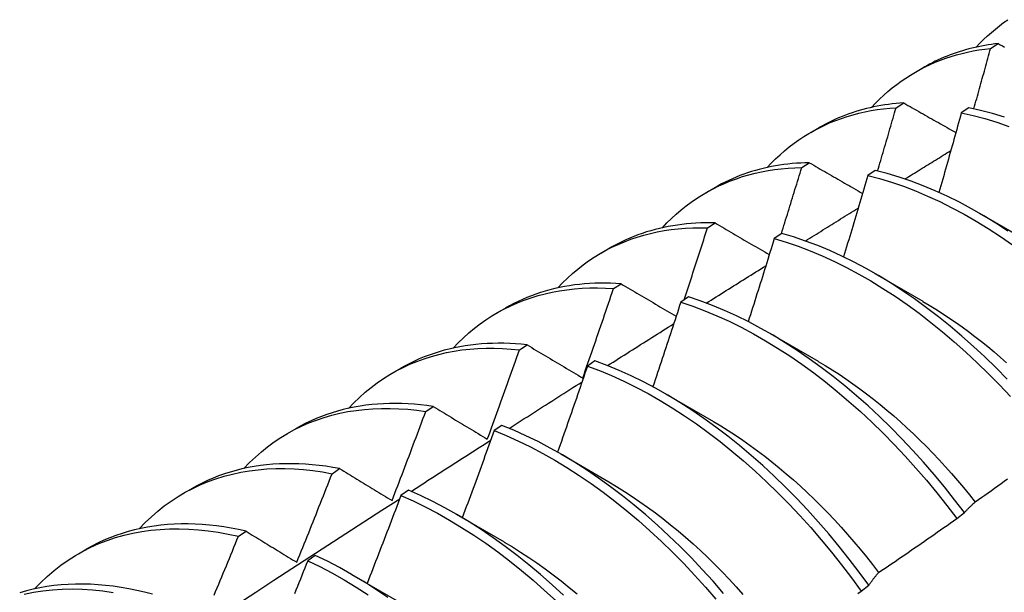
# Model space of a CAD drawing. Header units: inches. Extents: x 14 to 366, y 32 to 173.
# Tile 71 of 82: x 344.075 to 344.402, y 137.011 to 137.202. Entities that reach past the tile are written whole.
import ezdxf

# ---------------------------------------------------------------- set-up
doc = ezdxf.new("R2010")
doc.units = ezdxf.units.IN
doc.header["$MEASUREMENT"] = 0
doc.layers.add('Visible Edges(ANSI)', color=7, linetype='Continuous', lineweight=25)

msp = doc.modelspace()

# ---------------------------------------------------------------- linework, layer by layer
at = {"layer": 'Visible Edges(ANSI)'}
for p, q in [((344.39774, 137.19208), (344.40028, 137.19367)), ((344.37274, 137.18414), (344.37555, 137.18576)), ((344.3663, 137.17231), (344.36884, 137.17392)), ((344.39051, 137.1723), (344.38799, 137.17063)), ((344.33794, 137.1641), (344.34076, 137.16572)), ((344.33492, 137.15239), (344.33745, 137.15401)), ((344.35938, 137.15146), (344.35687, 137.14977)), ((344.30315, 137.14407), (344.30596, 137.14568)), ((344.39401, 137.1372), (344.40996, 137.12797)), ((344.30359, 137.13232), (344.30612, 137.13395)), ((344.32829, 137.13046), (344.32578, 137.12876)), ((344.26835, 137.12403), (344.27116, 137.12565)), ((344.35921, 137.11716), (344.37516, 137.10793)), ((344.27231, 137.11209), (344.27484, 137.11373)), ((344.29722, 137.10932), (344.29471, 137.1076)), ((344.23355, 137.10399), (344.23636, 137.10561)), ((344.32441, 137.09712), (344.34036, 137.08789)), ((344.24107, 137.09171), (344.2436, 137.09336)), ((344.26617, 137.08802), (344.26366, 137.0863)), ((344.19875, 137.08395), (344.20156, 137.08557)), ((344.28962, 137.07708), (344.30557, 137.06785)), ((344.20988, 137.07117), (344.2124, 137.07284)), ((344.23514, 137.06658), (344.23264, 137.06484)), ((344.16395, 137.06391), (344.16676, 137.06553)), ((344.25482, 137.05704), (344.27077, 137.04781)), ((344.17872, 137.05049), (344.18124, 137.05216)), ((344.12915, 137.04387), (344.13196, 137.04549)), ((344.20413, 137.045), (344.20162, 137.04325)), ((344.38648, 137.03556), (344.38904, 137.03751)), ((344.22002, 137.037), (344.23597, 137.02777)), ((344.14759, 137.02965), (344.15011, 137.03134)), ((344.09435, 137.02383), (344.09717, 137.02545)), ((344.17312, 137.02327), (344.17062, 137.02151)), ((344.18522, 137.01696), (344.20117, 137.00773)), ((344.35469, 137.01139), (344.35726, 137.01334))]:
    msp.add_line(p, q, dxfattribs=at)
at = {"layer": 'Visible Edges(ANSI)', "flags": 128}
for points in [[(344.39299, 137.19248), (344.3942, 137.19376), (344.39544, 137.19501), (344.39671, 137.19621), (344.39801, 137.19738), (344.39934, 137.1985), (344.4007, 137.19958), (344.40208, 137.20063), (344.40348, 137.20162)], [(344.35819, 137.17244), (344.3595, 137.17382), (344.36084, 137.17516), (344.36221, 137.17645), (344.36362, 137.17769), (344.36506, 137.17888), (344.36653, 137.18003), (344.36803, 137.18113), (344.36956, 137.18218), (344.37112, 137.18318), (344.37272, 137.18413), (344.37433, 137.18503), (344.37598, 137.18588), (344.37766, 137.18668), (344.37936, 137.18743), (344.38109, 137.18813), (344.38284, 137.18877), (344.38462, 137.18937), (344.38643, 137.18991), (344.38826, 137.1904), (344.39011, 137.19084), (344.39198, 137.19123), (344.39388, 137.19157), (344.3958, 137.19185), (344.39774, 137.19208)], [(344.40028, 137.19367), (344.39916, 137.19354), (344.39805, 137.19339), (344.39694, 137.19323), (344.39584, 137.19304), (344.39475, 137.19284), (344.39367, 137.19262), (344.39259, 137.19239), (344.39152, 137.19214), (344.39046, 137.19187), (344.38941, 137.19158), (344.38836, 137.19127), (344.38733, 137.19095), (344.3863, 137.19061), (344.38528, 137.19026), (344.38427, 137.18988), (344.38326, 137.18949), (344.38227, 137.18909), (344.38128, 137.18866), (344.3803, 137.18822), (344.37934, 137.18776), (344.37838, 137.18729), (344.37743, 137.1868), (344.37649, 137.18629), (344.37555, 137.18576)], [(344.39219, 137.17195), (344.39242, 137.17279), (344.39266, 137.17363), (344.39289, 137.17447), (344.39312, 137.17531), (344.39336, 137.17615), (344.39359, 137.17699), (344.39383, 137.17782), (344.39406, 137.17866), (344.39429, 137.1795), (344.39452, 137.18034), (344.39476, 137.18118), (344.39499, 137.18202), (344.39522, 137.18286), (344.39545, 137.18369), (344.39568, 137.18453), (344.39591, 137.18537), (344.39614, 137.18621), (344.39637, 137.18705), (344.3966, 137.18789), (344.39683, 137.18873), (344.39705, 137.18956), (344.39728, 137.1904), (344.39751, 137.19124), (344.39774, 137.19208)], [(344.40028, 137.19367), (344.40098, 137.19327), (344.40169, 137.19288), (344.40239, 137.19248)], [(344.32339, 137.1524), (344.32479, 137.15388), (344.32623, 137.1553), (344.32771, 137.15668), (344.32923, 137.15799), (344.33078, 137.15926), (344.33237, 137.16047), (344.33399, 137.16162), (344.33565, 137.16271), (344.33734, 137.16375), (344.33907, 137.16474), (344.34083, 137.16566), (344.34262, 137.16653), (344.34444, 137.16734), (344.34629, 137.16809), (344.34817, 137.16878), (344.35008, 137.16941), (344.35202, 137.16998), (344.35398, 137.17049), (344.35597, 137.17095), (344.35799, 137.17134), (344.36003, 137.17167), (344.3621, 137.17195), (344.36419, 137.17216), (344.3663, 137.17231)], [(344.36884, 137.17392), (344.36756, 137.17383), (344.36629, 137.17371), (344.36503, 137.17358), (344.36377, 137.17342), (344.36253, 137.17325), (344.36129, 137.17305), (344.36006, 137.17282), (344.35885, 137.17258), (344.35764, 137.17231), (344.35644, 137.17203), (344.35525, 137.17172), (344.35407, 137.17138), (344.3529, 137.17103), (344.35174, 137.17066), (344.35059, 137.17026), (344.34946, 137.16984), (344.34833, 137.1694), (344.34721, 137.16894), (344.34611, 137.16846), (344.34501, 137.16795), (344.34393, 137.16743), (344.34286, 137.16688), (344.3418, 137.16631), (344.34076, 137.16572)], [(344.36017, 137.15127), (344.36043, 137.15214), (344.36069, 137.15302), (344.36095, 137.1539), (344.36121, 137.15477), (344.36146, 137.15565), (344.36172, 137.15653), (344.36198, 137.15741), (344.36224, 137.15828), (344.36249, 137.15916), (344.36275, 137.16004), (344.36301, 137.16091), (344.36326, 137.16179), (344.36352, 137.16267), (344.36377, 137.16354), (344.36403, 137.16442), (344.36428, 137.1653), (344.36454, 137.16617), (344.36479, 137.16705), (344.36504, 137.16793), (344.36529, 137.1688), (344.36555, 137.16968), (344.3658, 137.17056), (344.36605, 137.17144), (344.3663, 137.17231)], [(344.36884, 137.17392), (344.36956, 137.17351), (344.37027, 137.1731), (344.37099, 137.17269), (344.37171, 137.17228), (344.37243, 137.17187), (344.37314, 137.17146), (344.37386, 137.17105), (344.37458, 137.17064), (344.37531, 137.17023), (344.37603, 137.16982), (344.37675, 137.16941), (344.37747, 137.169), (344.37819, 137.16859), (344.37892, 137.16818), (344.37964, 137.16776), (344.38037, 137.16735), (344.38109, 137.16694), (344.38182, 137.16653), (344.38254, 137.16612), (344.38327, 137.16571), (344.384, 137.16529), (344.38473, 137.16488), (344.38545, 137.16447), (344.38618, 137.16405)], [(344.40232, 137.16921), (344.39835, 137.17041), (344.39441, 137.17144), (344.39051, 137.1723)], [(344.38799, 137.17063), (344.38769, 137.16952), (344.38738, 137.16842), (344.38708, 137.16731), (344.38678, 137.16621), (344.38647, 137.1651), (344.38617, 137.164), (344.38586, 137.16289), (344.38556, 137.16179), (344.38525, 137.16068), (344.38494, 137.15958), (344.38463, 137.15848), (344.38433, 137.15737), (344.38402, 137.15627), (344.38371, 137.15516), (344.3834, 137.15406), (344.38309, 137.15295), (344.38278, 137.15185), (344.38246, 137.15074), (344.38215, 137.14964), (344.38184, 137.14853), (344.38153, 137.14743), (344.38121, 137.14632), (344.3809, 137.14522), (344.38058, 137.14411)], [(344.38799, 137.17063), (344.3919, 137.16975), (344.39584, 137.1687), (344.39981, 137.16749), (344.40381, 137.16611)], [(344.36925, 137.14859), (344.36988, 137.14898), (344.37052, 137.14938), (344.37116, 137.14977), (344.37179, 137.15017), (344.37243, 137.15056), (344.37306, 137.15096), (344.3737, 137.15135), (344.37434, 137.15174), (344.37497, 137.15214), (344.37561, 137.15253), (344.37624, 137.15293), (344.37688, 137.15332), (344.37752, 137.15371), (344.37815, 137.15411), (344.37879, 137.1545), (344.37942, 137.1549), (344.38006, 137.15529), (344.3807, 137.15568), (344.38133, 137.15608), (344.38197, 137.15647), (344.38261, 137.15686), (344.38324, 137.15726), (344.38388, 137.15765), (344.38451, 137.15804)], [(344.28859, 137.13236), (344.29009, 137.13394), (344.29163, 137.13545), (344.29321, 137.1369), (344.29484, 137.1383), (344.29651, 137.13963), (344.29821, 137.14089), (344.29996, 137.1421), (344.30175, 137.14324), (344.30357, 137.14431), (344.30544, 137.14532), (344.30733, 137.14626), (344.30927, 137.14714), (344.31124, 137.14795), (344.31324, 137.14869), (344.31528, 137.14937), (344.31734, 137.14998), (344.31944, 137.15052), (344.32157, 137.15099), (344.32373, 137.1514), (344.32591, 137.15173), (344.32813, 137.152), (344.33037, 137.1522), (344.33263, 137.15233), (344.33492, 137.15239)], [(344.33745, 137.15401), (344.33601, 137.15397), (344.33458, 137.15391), (344.33316, 137.15382), (344.33174, 137.1537), (344.33034, 137.15355), (344.32895, 137.15338), (344.32757, 137.15318), (344.3262, 137.15296), (344.32484, 137.1527), (344.32349, 137.15242), (344.32215, 137.15211), (344.32083, 137.15178), (344.31952, 137.15142), (344.31822, 137.15103), (344.31693, 137.15061), (344.31566, 137.15017), (344.3144, 137.1497), (344.31315, 137.14921), (344.31192, 137.14869), (344.3107, 137.14814), (344.30949, 137.14756), (344.3083, 137.14696), (344.30712, 137.14634), (344.30596, 137.14568)], [(344.32815, 137.13037), (344.32843, 137.13128), (344.32872, 137.1322), (344.32901, 137.13312), (344.32929, 137.13404), (344.32958, 137.13495), (344.32986, 137.13587), (344.33015, 137.13679), (344.33043, 137.13771), (344.33072, 137.13862), (344.331, 137.13954), (344.33128, 137.14046), (344.33156, 137.14138), (344.33185, 137.14229), (344.33213, 137.14321), (344.33241, 137.14413), (344.33269, 137.14505), (344.33297, 137.14597), (344.33325, 137.14688), (344.33353, 137.1478), (344.33381, 137.14872), (344.33409, 137.14964), (344.33437, 137.15056), (344.33464, 137.15147), (344.33492, 137.15239)], [(344.33745, 137.15401), (344.33818, 137.15358), (344.33891, 137.15316), (344.33965, 137.15274), (344.34038, 137.15232), (344.34111, 137.15189), (344.34184, 137.15147), (344.34257, 137.15105), (344.34331, 137.15062), (344.34404, 137.1502), (344.34478, 137.14977), (344.34551, 137.14935), (344.34625, 137.14892), (344.34699, 137.1485), (344.34773, 137.14807), (344.34846, 137.14765), (344.3492, 137.14722), (344.34994, 137.1468), (344.35068, 137.14637), (344.35142, 137.14594), (344.35216, 137.14552), (344.35291, 137.14509), (344.35365, 137.14466), (344.35439, 137.14424), (344.35514, 137.14381)], [(344.35687, 137.14977), (344.35654, 137.14864), (344.35621, 137.14751), (344.35588, 137.14638), (344.35556, 137.14525), (344.35523, 137.14412), (344.3549, 137.14299), (344.35457, 137.14186), (344.35423, 137.14073), (344.3539, 137.1396), (344.35357, 137.13847), (344.35324, 137.13734), (344.3529, 137.13621), (344.35257, 137.13508), (344.35223, 137.13395), (344.3519, 137.13282), (344.35156, 137.13169), (344.35122, 137.13056), (344.35089, 137.12943), (344.35055, 137.1283), (344.35021, 137.12717), (344.34987, 137.12604), (344.34953, 137.12491), (344.34919, 137.12378), (344.34885, 137.12265)], [(344.35687, 137.14977), (344.36081, 137.14873), (344.36478, 137.14753), (344.36877, 137.14616), (344.37278, 137.14462), (344.37681, 137.14292), (344.38085, 137.14106), (344.38489, 137.13904), (344.38893, 137.13687), (344.39297, 137.13454), (344.39699, 137.13207), (344.40101, 137.12944), (344.405, 137.12667)], [(344.40352, 137.13126), (344.3995, 137.13388), (344.39547, 137.13634), (344.39143, 137.13866), (344.38739, 137.14082), (344.38335, 137.14283), (344.37932, 137.14468), (344.37529, 137.14636), (344.37128, 137.14789), (344.36729, 137.14924), (344.36332, 137.15044), (344.35938, 137.15146)], [(344.33614, 137.12796), (344.33687, 137.12842), (344.3376, 137.12888), (344.33833, 137.12933), (344.33906, 137.12979), (344.3398, 137.13025), (344.34053, 137.13071), (344.34126, 137.13116), (344.34199, 137.13162), (344.34272, 137.13208), (344.34346, 137.13254), (344.34419, 137.13299), (344.34492, 137.13345), (344.34565, 137.13391), (344.34638, 137.13436), (344.34712, 137.13482), (344.34785, 137.13528), (344.34858, 137.13573), (344.34931, 137.13619), (344.35005, 137.13665), (344.35078, 137.1371), (344.35151, 137.13756), (344.35224, 137.13802), (344.35298, 137.13847), (344.35371, 137.13893)], [(344.25379, 137.11232), (344.25538, 137.11399), (344.25703, 137.1156), (344.25872, 137.11713), (344.26045, 137.1186), (344.26224, 137.11999), (344.26407, 137.12131), (344.26594, 137.12256), (344.26786, 137.12374), (344.26982, 137.12484), (344.27182, 137.12587), (344.27386, 137.12683), (344.27594, 137.12771), (344.27806, 137.12852), (344.28022, 137.12925), (344.28241, 137.1299), (344.28464, 137.13048), (344.2869, 137.13098), (344.2892, 137.1314), (344.29152, 137.13175), (344.29388, 137.13202), (344.29627, 137.13221), (344.29868, 137.13232), (344.30112, 137.13236), (344.30359, 137.13232)], [(344.30612, 137.13395), (344.30451, 137.13397), (344.30292, 137.13397), (344.30133, 137.13394), (344.29975, 137.13387), (344.29819, 137.13377), (344.29664, 137.13363), (344.2951, 137.13346), (344.29358, 137.13326), (344.29206, 137.13303), (344.29056, 137.13276), (344.28908, 137.13247), (344.28761, 137.13213), (344.28615, 137.13177), (344.28471, 137.13137), (344.28328, 137.13095), (344.28187, 137.13048), (344.28047, 137.12999), (344.27909, 137.12947), (344.27773, 137.12891), (344.27638, 137.12832), (344.27505, 137.1277), (344.27373, 137.12705), (344.27244, 137.12636), (344.27116, 137.12565)], [(344.29582, 137.10836), (344.29615, 137.10936), (344.29648, 137.11035), (344.29681, 137.11135), (344.29713, 137.11235), (344.29746, 137.11335), (344.29779, 137.11435), (344.29812, 137.11534), (344.29844, 137.11634), (344.29877, 137.11734), (344.29909, 137.11834), (344.29942, 137.11934), (344.29974, 137.12033), (344.30007, 137.12133), (344.30039, 137.12233), (344.30071, 137.12333), (344.30103, 137.12433), (344.30136, 137.12533), (344.30168, 137.12633), (344.302, 137.12732), (344.30232, 137.12832), (344.30264, 137.12932), (344.30296, 137.13032), (344.30327, 137.13132), (344.30359, 137.13232)], [(344.30612, 137.13395), (344.30686, 137.13351), (344.30761, 137.13307), (344.30835, 137.13264), (344.3091, 137.1322), (344.30984, 137.13176), (344.31059, 137.13133), (344.31133, 137.13089), (344.31208, 137.13045), (344.31283, 137.13001), (344.31358, 137.12958), (344.31433, 137.12914), (344.31508, 137.1287), (344.31583, 137.12826), (344.31658, 137.12782), (344.31733, 137.12738), (344.31809, 137.12694), (344.31884, 137.1265), (344.3196, 137.12606), (344.32035, 137.12562), (344.32111, 137.12518), (344.32186, 137.12474), (344.32262, 137.1243), (344.32338, 137.12386), (344.32414, 137.12342)], [(344.32578, 137.12876), (344.32542, 137.1276), (344.32507, 137.12645), (344.32472, 137.1253), (344.32436, 137.12414), (344.32401, 137.12299), (344.32365, 137.12184), (344.32329, 137.12068), (344.32294, 137.11953), (344.32258, 137.11838), (344.32222, 137.11722), (344.32186, 137.11607), (344.3215, 137.11492), (344.32114, 137.11377), (344.32078, 137.11261), (344.32042, 137.11146), (344.32005, 137.11031), (344.31969, 137.10915), (344.31933, 137.108), (344.31896, 137.10685), (344.3186, 137.10569), (344.31823, 137.10454), (344.31787, 137.10339), (344.3175, 137.10224), (344.31713, 137.10108)], [(344.32578, 137.12876), (344.32974, 137.12756), (344.33374, 137.1262), (344.33775, 137.12468), (344.34177, 137.12299), (344.34581, 137.12114), (344.34985, 137.11913), (344.35389, 137.11696), (344.35793, 137.11465), (344.36196, 137.11218), (344.36597, 137.10956), (344.36997, 137.1068), (344.37394, 137.1039), (344.37789, 137.10087), (344.3818, 137.0977), (344.38568, 137.0944), (344.38952, 137.09098), (344.39331, 137.08744), (344.39705, 137.08378), (344.40073, 137.08001), (344.40436, 137.07614)], [(344.40326, 137.08192), (344.39957, 137.08568), (344.39583, 137.08933), (344.39204, 137.09286), (344.3882, 137.09628), (344.38432, 137.09956), (344.3804, 137.10272), (344.37645, 137.10575), (344.37248, 137.10864), (344.36848, 137.11138), (344.36446, 137.11399), (344.36043, 137.11645), (344.3564, 137.11875), (344.35235, 137.12091), (344.34831, 137.1229), (344.34428, 137.12474), (344.34025, 137.12642), (344.33624, 137.12793), (344.33225, 137.12928), (344.32829, 137.13046)], [(344.30317, 137.10725), (344.30399, 137.10777), (344.30482, 137.10829), (344.30564, 137.10881), (344.30647, 137.10933), (344.3073, 137.10985), (344.30812, 137.11038), (344.30895, 137.1109), (344.30978, 137.11142), (344.3106, 137.11194), (344.31143, 137.11246), (344.31225, 137.11298), (344.31308, 137.1135), (344.31391, 137.11402), (344.31473, 137.11454), (344.31556, 137.11506), (344.31639, 137.11558), (344.31721, 137.1161), (344.31804, 137.11662), (344.31887, 137.11713), (344.31969, 137.11765), (344.32052, 137.11817), (344.32135, 137.11869), (344.32217, 137.11921), (344.323, 137.11973)], [(344.27484, 137.11373), (344.27306, 137.11384), (344.2713, 137.11391), (344.26954, 137.11394), (344.2678, 137.11393), (344.26608, 137.11388), (344.26437, 137.11379), (344.26267, 137.11367), (344.26098, 137.1135), (344.25931, 137.1133), (344.25766, 137.11305), (344.25602, 137.11277), (344.2544, 137.11245), (344.2528, 137.11209), (344.25121, 137.11169), (344.24964, 137.11126), (344.24809, 137.11078), (344.24655, 137.11027), (344.24504, 137.10971), (344.24354, 137.10912), (344.24206, 137.1085), (344.24061, 137.10783), (344.23917, 137.10713), (344.23776, 137.10638), (344.23636, 137.10561)], [(344.27484, 137.11373), (344.27559, 137.11328), (344.27635, 137.11283), (344.27711, 137.11238), (344.27786, 137.11193), (344.27862, 137.11148), (344.27938, 137.11103), (344.28014, 137.11058), (344.2809, 137.11013), (344.28166, 137.10968), (344.28243, 137.10923), (344.28319, 137.10878), (344.28395, 137.10833), (344.28472, 137.10787), (344.28548, 137.10742), (344.28625, 137.10697), (344.28702, 137.10652), (344.28779, 137.10606), (344.28855, 137.10561), (344.28932, 137.10515), (344.29009, 137.1047), (344.29086, 137.10424), (344.29164, 137.10379), (344.29241, 137.10333), (344.29318, 137.10288)], [(344.21899, 137.09228), (344.22068, 137.09405), (344.22242, 137.09574), (344.22422, 137.09735), (344.22607, 137.09889), (344.22797, 137.10035), (344.22992, 137.10172), (344.23192, 137.10302), (344.23397, 137.10423), (344.23607, 137.10536), (344.23821, 137.10641), (344.2404, 137.10737), (344.24263, 137.10825), (344.2449, 137.10904), (344.24722, 137.10975), (344.24957, 137.11037), (344.25197, 137.11091), (344.25439, 137.11136), (344.25686, 137.11173), (344.25936, 137.112), (344.26189, 137.11219), (344.26445, 137.1123), (344.26704, 137.11232), (344.26966, 137.11225), (344.27231, 137.11209)], [(344.26209, 137.0823), (344.26253, 137.08354), (344.26296, 137.08478), (344.2634, 137.08602), (344.26383, 137.08726), (344.26426, 137.0885), (344.26469, 137.08974), (344.26512, 137.09098), (344.26555, 137.09222), (344.26598, 137.09346), (344.26641, 137.0947), (344.26683, 137.09594), (344.26726, 137.09719), (344.26769, 137.09843), (344.26811, 137.09967), (344.26853, 137.10091), (344.26896, 137.10215), (344.26938, 137.10339), (344.2698, 137.10464), (344.27022, 137.10588), (344.27064, 137.10712), (344.27106, 137.10836), (344.27148, 137.1096), (344.27189, 137.11085), (344.27231, 137.11209)], [(344.38904, 137.03751), (344.38576, 137.04183), (344.3824, 137.04607), (344.37896, 137.05022), (344.37546, 137.05428), (344.37188, 137.05825), (344.36825, 137.06211), (344.36456, 137.06586), (344.36081, 137.0695), (344.35701, 137.07303), (344.35317, 137.07644), (344.34929, 137.07972), (344.34537, 137.08287), (344.34142, 137.08588), (344.33744, 137.08876), (344.33344, 137.0915), (344.32943, 137.0941), (344.3254, 137.09655), (344.32136, 137.09885), (344.31732, 137.10099), (344.31328, 137.10298), (344.30924, 137.10481), (344.30522, 137.10647), (344.30121, 137.10798), (344.29722, 137.10932)], [(344.29471, 137.1076), (344.29433, 137.10643), (344.29395, 137.10525), (344.29357, 137.10408), (344.29319, 137.1029), (344.29281, 137.10173), (344.29242, 137.10055), (344.29204, 137.09938), (344.29166, 137.0982), (344.29127, 137.09703), (344.29089, 137.09586), (344.2905, 137.09468), (344.29011, 137.09351), (344.28973, 137.09233), (344.28934, 137.09116), (344.28895, 137.08999), (344.28856, 137.08881), (344.28817, 137.08764), (344.28778, 137.08646), (344.28739, 137.08529), (344.287, 137.08412), (344.28661, 137.08294), (344.28621, 137.08177), (344.28582, 137.0806), (344.28542, 137.07942)], [(344.29471, 137.1076), (344.2987, 137.10625), (344.30271, 137.10473), (344.30674, 137.10305), (344.31077, 137.10121), (344.31481, 137.09921), (344.31885, 137.09706), (344.32289, 137.09475), (344.32692, 137.09229), (344.33094, 137.08968), (344.33493, 137.08693), (344.33891, 137.08404), (344.34286, 137.08101), (344.34677, 137.07785), (344.35065, 137.07456), (344.35449, 137.07115), (344.35828, 137.06761), (344.36203, 137.06396), (344.36572, 137.0602), (344.36935, 137.05633), (344.37291, 137.05236), (344.37642, 137.04829), (344.37985, 137.04413), (344.3832, 137.03989), (344.38648, 137.03556)], [(344.37516, 137.10786), (344.37735, 137.10657), (344.37954, 137.10523), (344.38173, 137.10383), (344.3839, 137.10239), (344.38608, 137.1009), (344.38824, 137.09937), (344.39039, 137.09779), (344.39254, 137.09616), (344.39467, 137.09449), (344.39679, 137.09277), (344.3989, 137.09101), (344.401, 137.0892), (344.40308, 137.08736)], [(344.27033, 137.08646), (344.27125, 137.08704), (344.27217, 137.08762), (344.27308, 137.08821), (344.274, 137.08879), (344.27492, 137.08938), (344.27584, 137.08996), (344.27676, 137.09054), (344.27768, 137.09113), (344.2786, 137.09171), (344.27952, 137.09229), (344.28044, 137.09288), (344.28136, 137.09346), (344.28228, 137.09404), (344.2832, 137.09463), (344.28412, 137.09521), (344.28504, 137.09579), (344.28596, 137.09637), (344.28688, 137.09696), (344.2878, 137.09754), (344.28872, 137.09812), (344.28964, 137.0987), (344.29056, 137.09929), (344.29148, 137.09987), (344.2924, 137.10045)], [(344.2436, 137.09336), (344.24165, 137.09356), (344.23972, 137.09371), (344.2378, 137.09382), (344.23589, 137.09388), (344.234, 137.0939), (344.23212, 137.09387), (344.23026, 137.09379), (344.22842, 137.09367), (344.22659, 137.09351), (344.22478, 137.09329), (344.22298, 137.09303), (344.22121, 137.09273), (344.21946, 137.09238), (344.21772, 137.09199), (344.21601, 137.09155), (344.21431, 137.09106), (344.21264, 137.09053), (344.21099, 137.08995), (344.20936, 137.08933), (344.20775, 137.08867), (344.20617, 137.08796), (344.20461, 137.08721), (344.20307, 137.08641), (344.20156, 137.08557)], [(344.2436, 137.09336), (344.24436, 137.0929), (344.24512, 137.09245), (344.24588, 137.09199), (344.24665, 137.09153), (344.24741, 137.09107), (344.24818, 137.09062), (344.24894, 137.09016), (344.24971, 137.0897), (344.25048, 137.08924), (344.25125, 137.08878), (344.25202, 137.08832), (344.25279, 137.08786), (344.25356, 137.0874), (344.25433, 137.08693), (344.2551, 137.08647), (344.25588, 137.08601), (344.25665, 137.08555), (344.25743, 137.08509), (344.2582, 137.08462), (344.25898, 137.08416), (344.25976, 137.08369), (344.26053, 137.08323), (344.26131, 137.08276), (344.26209, 137.0823)], [(344.18419, 137.07224), (344.18598, 137.07411), (344.18782, 137.07588), (344.18973, 137.07758), (344.19169, 137.07918), (344.19371, 137.0807), (344.19578, 137.08212), (344.19791, 137.08346), (344.2001, 137.0847), (344.20234, 137.08585), (344.20462, 137.08691), (344.20696, 137.08788), (344.20934, 137.08875), (344.21177, 137.08952), (344.21424, 137.0902), (344.21676, 137.09079), (344.21932, 137.09128), (344.22192, 137.09167), (344.22455, 137.09196), (344.22723, 137.09216), (344.22993, 137.09227), (344.23267, 137.09227), (344.23545, 137.09218), (344.23825, 137.09199), (344.24107, 137.09171)], [(344.23036, 137.06199), (344.23082, 137.06323), (344.23127, 137.06446), (344.23173, 137.0657), (344.23218, 137.06694), (344.23263, 137.06817), (344.23309, 137.06941), (344.23354, 137.07065), (344.23399, 137.07189), (344.23444, 137.07312), (344.23488, 137.07436), (344.23533, 137.0756), (344.23578, 137.07684), (344.23622, 137.07808), (344.23667, 137.07932), (344.23711, 137.08055), (344.23756, 137.08179), (344.238, 137.08303), (344.23844, 137.08427), (344.23888, 137.08551), (344.23932, 137.08675), (344.23976, 137.08799), (344.2402, 137.08923), (344.24064, 137.09047), (344.24107, 137.09171)], [(344.26366, 137.0863), (344.26326, 137.0851), (344.26285, 137.08391), (344.26244, 137.08271), (344.26204, 137.08152), (344.26163, 137.08033), (344.26122, 137.07913), (344.26081, 137.07794), (344.26039, 137.07675), (344.25998, 137.07555), (344.25957, 137.07436), (344.25916, 137.07317), (344.25874, 137.07198), (344.25833, 137.07078), (344.25791, 137.06959), (344.2575, 137.0684), (344.25708, 137.06721), (344.25666, 137.06601), (344.25625, 137.06482), (344.25583, 137.06363), (344.25541, 137.06244), (344.25499, 137.06125), (344.25457, 137.06005), (344.25414, 137.05886), (344.25372, 137.05767)], [(344.26366, 137.0863), (344.26767, 137.08479), (344.2717, 137.08312), (344.27573, 137.08129), (344.27977, 137.0793), (344.28381, 137.07715), (344.28785, 137.07485), (344.29188, 137.0724), (344.2959, 137.0698), (344.2999, 137.06706), (344.30387, 137.06418), (344.30782, 137.06116), (344.31174, 137.058), (344.31562, 137.05472), (344.31947, 137.05131), (344.32326, 137.04779), (344.32701, 137.04414), (344.3307, 137.04039), (344.33433, 137.03652), (344.33791, 137.03256), (344.34141, 137.0285), (344.34485, 137.02434), (344.34821, 137.0201), (344.35149, 137.01578), (344.35469, 137.01139)], [(344.35726, 137.01334), (344.35405, 137.01773), (344.35076, 137.02205), (344.3474, 137.02628), (344.34396, 137.03043), (344.34045, 137.03448), (344.33687, 137.03844), (344.33323, 137.04229), (344.32954, 137.04604), (344.32579, 137.04968), (344.32199, 137.0532), (344.31814, 137.05659), (344.31426, 137.05987), (344.31034, 137.06301), (344.30639, 137.06602), (344.30241, 137.06889), (344.29841, 137.07162), (344.29439, 137.07421), (344.29036, 137.07665), (344.28632, 137.07894), (344.28228, 137.08107), (344.27824, 137.08305), (344.2742, 137.08487), (344.27018, 137.08653), (344.26617, 137.08802)], [(344.34037, 137.08785), (344.3427, 137.08648), (344.34502, 137.08505), (344.34734, 137.08357), (344.34965, 137.08203), (344.35195, 137.08043), (344.35424, 137.07878), (344.35652, 137.07708), (344.35879, 137.07532), (344.36105, 137.07351), (344.36329, 137.07165), (344.36552, 137.06974), (344.36773, 137.06779), (344.36993, 137.06578), (344.3721, 137.06373), (344.37426, 137.06164), (344.3764, 137.05951), (344.37851, 137.05733), (344.38061, 137.05512), (344.38268, 137.05286), (344.38472, 137.05057), (344.38674, 137.04824), (344.38873, 137.04588), (344.3907, 137.04349), (344.39263, 137.04106)], [(344.23761, 137.06558), (344.23862, 137.06622), (344.23963, 137.06687), (344.24064, 137.06752), (344.24166, 137.06817), (344.24267, 137.06881), (344.24368, 137.06946), (344.24469, 137.07011), (344.2457, 137.07076), (344.24671, 137.0714), (344.24773, 137.07205), (344.24874, 137.0727), (344.24975, 137.07334), (344.25076, 137.07399), (344.25177, 137.07463), (344.25279, 137.07528), (344.2538, 137.07593), (344.25481, 137.07657), (344.25582, 137.07722), (344.25683, 137.07786), (344.25785, 137.07851), (344.25886, 137.07915), (344.25987, 137.0798), (344.26088, 137.08044), (344.26189, 137.08109)], [(344.2124, 137.07284), (344.21028, 137.07314), (344.20817, 137.07339), (344.20608, 137.07359), (344.20401, 137.07373), (344.20195, 137.07382), (344.19991, 137.07386), (344.19788, 137.07384), (344.19587, 137.07378), (344.19388, 137.07365), (344.19191, 137.07348), (344.18997, 137.07325), (344.18804, 137.07297), (344.18613, 137.07264), (344.18425, 137.07225), (344.18238, 137.07181), (344.18055, 137.07132), (344.17873, 137.07078), (344.17694, 137.07018), (344.17518, 137.06954), (344.17344, 137.06884), (344.17173, 137.06809), (344.17005, 137.06728), (344.16839, 137.06643), (344.16676, 137.06553)], [(344.1494, 137.0522), (344.15127, 137.05416), (344.15322, 137.05603), (344.15523, 137.0578), (344.15731, 137.05947), (344.15945, 137.06104), (344.16165, 137.06251), (344.16391, 137.06389), (344.16623, 137.06516), (344.16861, 137.06633), (344.17104, 137.06739), (344.17353, 137.06835), (344.17607, 137.06921), (344.17866, 137.06996), (344.18129, 137.0706), (344.18398, 137.07114), (344.1867, 137.07157), (344.18947, 137.0719), (344.19228, 137.07212), (344.19513, 137.07223), (344.19802, 137.07223), (344.20094, 137.07213), (344.20389, 137.07191), (344.20687, 137.0716), (344.20988, 137.07117)], [(344.19867, 137.04155), (344.19914, 137.04278), (344.19962, 137.04402), (344.2001, 137.04525), (344.20057, 137.04648), (344.20104, 137.04771), (344.20152, 137.04895), (344.20199, 137.05018), (344.20246, 137.05141), (344.20293, 137.05265), (344.2034, 137.05388), (344.20387, 137.05512), (344.20433, 137.05635), (344.2048, 137.05758), (344.20527, 137.05882), (344.20573, 137.06005), (344.20619, 137.06129), (344.20666, 137.06252), (344.20712, 137.06376), (344.20758, 137.06499), (344.20804, 137.06623), (344.2085, 137.06746), (344.20896, 137.0687), (344.20942, 137.06994), (344.20988, 137.07117)], [(344.2124, 137.07284), (344.21314, 137.07239), (344.21388, 137.07194), (344.21462, 137.07149), (344.21536, 137.07105), (344.2161, 137.0706), (344.21684, 137.07015), (344.21759, 137.0697), (344.21833, 137.06925), (344.21908, 137.0688), (344.21983, 137.06835), (344.22057, 137.0679), (344.22132, 137.06744), (344.22207, 137.06699), (344.22282, 137.06654), (344.22357, 137.06609), (344.22432, 137.06563), (344.22507, 137.06518), (344.22583, 137.06473), (344.22658, 137.06427), (344.22734, 137.06382), (344.22809, 137.06336), (344.22885, 137.0629), (344.2296, 137.06245), (344.23036, 137.06199)], [(344.30895, 137.01063), (344.30544, 137.01468), (344.30186, 137.01863), (344.29822, 137.02248), (344.29452, 137.02622), (344.29076, 137.02985), (344.28696, 137.03336), (344.28311, 137.03675), (344.27923, 137.04002), (344.2753, 137.04315), (344.27135, 137.04615), (344.26737, 137.04902), (344.26337, 137.05174), (344.25935, 137.05432), (344.25532, 137.05675), (344.25128, 137.05903), (344.24724, 137.06116), (344.2432, 137.06312), (344.23917, 137.06493), (344.23514, 137.06658)], [(344.30556, 137.06784), (344.30802, 137.06638), (344.31048, 137.06485), (344.31293, 137.06326), (344.31537, 137.06161), (344.31781, 137.0599), (344.32023, 137.05812), (344.32264, 137.05629), (344.32504, 137.05441), (344.32743, 137.05246), (344.3298, 137.05047), (344.33215, 137.04842), (344.33448, 137.04632), (344.33679, 137.04417), (344.33908, 137.04197), (344.34135, 137.03972), (344.3436, 137.03743), (344.34581, 137.03509), (344.34801, 137.03271), (344.35017, 137.03029), (344.3523, 137.02782), (344.35441, 137.02532), (344.35648, 137.02278), (344.35851, 137.0202), (344.36051, 137.01759)], [(344.23264, 137.06484), (344.2322, 137.06363), (344.23177, 137.06242), (344.23133, 137.06121), (344.2309, 137.06), (344.23046, 137.05879), (344.23002, 137.05758), (344.22959, 137.05638), (344.22915, 137.05517), (344.22871, 137.05396), (344.22827, 137.05275), (344.22783, 137.05154), (344.22739, 137.05033), (344.22694, 137.04912), (344.2265, 137.04791), (344.22606, 137.04671), (344.22561, 137.0455), (344.22517, 137.04429), (344.22472, 137.04308), (344.22428, 137.04187), (344.22383, 137.04067), (344.22338, 137.03946), (344.22293, 137.03825), (344.22248, 137.03705), (344.22203, 137.03584)], [(344.23264, 137.06484), (344.23666, 137.06318), (344.24069, 137.06136), (344.24473, 137.05938), (344.24878, 137.05724), (344.25281, 137.05495), (344.25685, 137.05251), (344.26086, 137.04992), (344.26486, 137.04719), (344.26884, 137.04431), (344.27279, 137.0413), (344.27671, 137.03815), (344.2806, 137.03488), (344.28444, 137.03148), (344.28824, 137.02796), (344.29199, 137.02432), (344.29568, 137.02057), (344.29932, 137.01672), (344.3029, 137.01276), (344.30641, 137.0087)], [(344.205, 137.04461), (344.20611, 137.04532), (344.20721, 137.04603), (344.20831, 137.04674), (344.20942, 137.04745), (344.21052, 137.04817), (344.21163, 137.04888), (344.21273, 137.04959), (344.21383, 137.0503), (344.21494, 137.05101), (344.21604, 137.05172), (344.21715, 137.05243), (344.21825, 137.05314), (344.21935, 137.05385), (344.22046, 137.05456), (344.22156, 137.05527), (344.22267, 137.05598), (344.22377, 137.05669), (344.22488, 137.0574), (344.22598, 137.05811), (344.22708, 137.05882), (344.22819, 137.05953), (344.22929, 137.06024), (344.2304, 137.06095), (344.2315, 137.06166)], [(344.18124, 137.05216), (344.17894, 137.05258), (344.17667, 137.05294), (344.17441, 137.05323), (344.17216, 137.05347), (344.16993, 137.05365), (344.16772, 137.05376), (344.16553, 137.05382), (344.16335, 137.05381), (344.1612, 137.05374), (344.15907, 137.05361), (344.15696, 137.05342), (344.15488, 137.05317), (344.15282, 137.05286), (344.15078, 137.05249), (344.14877, 137.05206), (344.14679, 137.05157), (344.14483, 137.05102), (344.1429, 137.05041), (344.141, 137.04973), (344.13913, 137.049), (344.13729, 137.04821), (344.13549, 137.04736), (344.13371, 137.04645), (344.13196, 137.04549)], [(344.1146, 137.03216), (344.11657, 137.03422), (344.11862, 137.03617), (344.12074, 137.03801), (344.12293, 137.03975), (344.1252, 137.04138), (344.12752, 137.0429), (344.12992, 137.0443), (344.13238, 137.0456), (344.1349, 137.04678), (344.13748, 137.04784), (344.14012, 137.0488), (344.14282, 137.04963), (344.14556, 137.05035), (344.14837, 137.05095), (344.15122, 137.05144), (344.15411, 137.0518), (344.15706, 137.05205), (344.16004, 137.05218), (344.16307, 137.05219), (344.16613, 137.05209), (344.16923, 137.05186), (344.17237, 137.05152), (344.17553, 137.05106), (344.17872, 137.05049)], [(344.167, 137.02098), (344.1675, 137.02221), (344.168, 137.02344), (344.1685, 137.02466), (344.16899, 137.02589), (344.16948, 137.02712), (344.16998, 137.02835), (344.17047, 137.02958), (344.17096, 137.0308), (344.17145, 137.03203), (344.17194, 137.03326), (344.17243, 137.03449), (344.17292, 137.03572), (344.17341, 137.03695), (344.1739, 137.03818), (344.17438, 137.03941), (344.17487, 137.04064), (344.17535, 137.04187), (344.17584, 137.0431), (344.17632, 137.04433), (344.1768, 137.04556), (344.17728, 137.04679), (344.17776, 137.04802), (344.17824, 137.04925), (344.17872, 137.05049)], [(344.18124, 137.05216), (344.18195, 137.05173), (344.18267, 137.05129), (344.18339, 137.05085), (344.18411, 137.05041), (344.18483, 137.04997), (344.18555, 137.04953), (344.18627, 137.04909), (344.18699, 137.04865), (344.18772, 137.04821), (344.18844, 137.04777), (344.18917, 137.04733), (344.18989, 137.04689), (344.19062, 137.04645), (344.19135, 137.04601), (344.19208, 137.04556), (344.1928, 137.04512), (344.19353, 137.04467), (344.19427, 137.04423), (344.195, 137.04378), (344.19573, 137.04334), (344.19646, 137.04289), (344.1972, 137.04245), (344.19793, 137.042), (344.19867, 137.04155)], [(344.27076, 137.04776), (344.27336, 137.04621), (344.27595, 137.0446), (344.27854, 137.04292), (344.28112, 137.04117), (344.28369, 137.03935), (344.28625, 137.03747), (344.28879, 137.03552), (344.29131, 137.03351), (344.29382, 137.03144), (344.29632, 137.02931), (344.29879, 137.02713), (344.30123, 137.02488), (344.30366, 137.02258), (344.30605, 137.02023), (344.30842, 137.01782), (344.31076, 137.01536), (344.31308, 137.01285), (344.31535, 137.01029)], [(344.39266, 137.0411), (344.39373, 137.04186), (344.3948, 137.04262), (344.39587, 137.04339), (344.39694, 137.04416), (344.39801, 137.04492), (344.39908, 137.04569), (344.40015, 137.04646), (344.40121, 137.04723), (344.40228, 137.048), (344.40335, 137.04877)], [(344.25574, 137.01002), (344.25194, 137.01353), (344.24809, 137.01691), (344.2442, 137.02017), (344.24027, 137.0233), (344.23632, 137.02629), (344.23234, 137.02914), (344.22833, 137.03186), (344.22431, 137.03443), (344.22028, 137.03685), (344.21624, 137.03912), (344.2122, 137.04124), (344.20816, 137.0432), (344.20413, 137.045)], [(344.14741, 137.00718), (344.15339, 137.01109), (344.15936, 137.01499), (344.16534, 137.01888), (344.17132, 137.02278), (344.1773, 137.02666), (344.18328, 137.03054), (344.18926, 137.03442), (344.19524, 137.0383), (344.20122, 137.04216)], [(344.20162, 137.04325), (344.20116, 137.04203), (344.2007, 137.0408), (344.20024, 137.03958), (344.19978, 137.03836), (344.19931, 137.03714), (344.19885, 137.03592), (344.19839, 137.0347), (344.19792, 137.03348), (344.19745, 137.03226), (344.19699, 137.03104), (344.19652, 137.02982), (344.19605, 137.0286), (344.19558, 137.02738), (344.19511, 137.02616), (344.19464, 137.02494), (344.19417, 137.02373), (344.1937, 137.02251), (344.19322, 137.02129), (344.19275, 137.02007), (344.19228, 137.01885), (344.1918, 137.01764), (344.19132, 137.01642), (344.19085, 137.0152), (344.19037, 137.01398)], [(344.20162, 137.04325), (344.20566, 137.04143), (344.2097, 137.03946), (344.21374, 137.03733), (344.21778, 137.03505), (344.22181, 137.03262), (344.22583, 137.03004), (344.22983, 137.02731), (344.23381, 137.02445), (344.23776, 137.02144), (344.24168, 137.01831), (344.24557, 137.01504), (344.24941, 137.01165), (344.25322, 137.00813)], [(344.38904, 137.03751), (344.38919, 137.03768), (344.38933, 137.03784), (344.38948, 137.038), (344.38963, 137.03816), (344.38977, 137.03831), (344.38992, 137.03847), (344.39007, 137.03862), (344.39022, 137.03878), (344.39036, 137.03893), (344.39051, 137.03908), (344.39066, 137.03924), (344.39081, 137.03938), (344.39096, 137.03953), (344.39112, 137.03968), (344.39127, 137.03983), (344.39142, 137.03997), (344.39157, 137.04012), (344.39173, 137.04026), (344.39188, 137.0404), (344.39204, 137.04054), (344.39219, 137.04068), (344.39235, 137.04082), (344.3925, 137.04096), (344.39266, 137.0411)], [(344.15011, 137.03134), (344.14764, 137.03188), (344.14519, 137.03236), (344.14276, 137.03277), (344.14034, 137.03311), (344.13794, 137.03338), (344.13556, 137.03358), (344.1332, 137.03371), (344.13086, 137.03378), (344.12854, 137.03377), (344.12625, 137.0337), (344.12398, 137.03355), (344.12174, 137.03334), (344.11952, 137.03306), (344.11733, 137.03271), (344.11517, 137.03229), (344.11304, 137.0318), (344.11094, 137.03124), (344.10887, 137.03062), (344.10683, 137.02992), (344.10483, 137.02916), (344.10286, 137.02833), (344.10092, 137.02744), (344.09903, 137.02648), (344.09717, 137.02545)], [(344.36052, 137.0176), (344.36161, 137.01834), (344.3627, 137.01907), (344.36379, 137.01981), (344.36487, 137.02055), (344.36596, 137.02129), (344.36705, 137.02204), (344.36813, 137.02278), (344.36922, 137.02352), (344.3703, 137.02427), (344.37138, 137.02501), (344.37247, 137.02576), (344.37355, 137.02651), (344.37463, 137.02726), (344.37571, 137.02801), (344.37679, 137.02876), (344.37787, 137.02951), (344.37895, 137.03026), (344.38003, 137.03102), (344.3811, 137.03177), (344.38218, 137.03253), (344.38325, 137.03329), (344.38433, 137.03404), (344.3854, 137.0348), (344.38648, 137.03556)], [(344.0798, 137.01212), (344.08187, 137.01427), (344.08402, 137.01631), (344.08625, 137.01823), (344.08856, 137.02003), (344.09094, 137.02171), (344.0934, 137.02327), (344.09593, 137.02471), (344.09853, 137.02602), (344.1012, 137.02721), (344.10393, 137.02827), (344.10672, 137.02921), (344.10958, 137.03002), (344.11249, 137.0307), (344.11546, 137.03125), (344.11848, 137.03167), (344.12155, 137.03196), (344.12467, 137.03213), (344.12783, 137.03216), (344.13104, 137.03206), (344.13428, 137.03184), (344.13756, 137.03148), (344.14088, 137.031), (344.14422, 137.03039), (344.14759, 137.02965)], [(344.15011, 137.03134), (344.1508, 137.03091), (344.1515, 137.03048), (344.15219, 137.03006), (344.15289, 137.02963), (344.15359, 137.0292), (344.15429, 137.02877), (344.15499, 137.02835), (344.15569, 137.02792), (344.15639, 137.02749), (344.15709, 137.02706), (344.15779, 137.02663), (344.1585, 137.02619), (344.1592, 137.02576), (344.15991, 137.02533), (344.16061, 137.0249), (344.16132, 137.02447), (344.16203, 137.02403), (344.16274, 137.0236), (344.16345, 137.02316), (344.16416, 137.02273), (344.16487, 137.02229), (344.16558, 137.02186), (344.16629, 137.02142), (344.167, 137.02098)], [(344.1395, 137.01006), (344.14001, 137.01128), (344.14052, 137.0125), (344.14103, 137.01372), (344.14154, 137.01495), (344.14205, 137.01617), (344.14256, 137.0174), (344.14307, 137.01862), (344.14357, 137.01984), (344.14408, 137.02107), (344.14458, 137.02229), (344.14509, 137.02352), (344.14559, 137.02474), (344.14609, 137.02597), (344.14659, 137.0272), (344.1471, 137.02842), (344.14759, 137.02965)], [(344.23597, 137.02771), (344.23871, 137.0261), (344.24144, 137.0244), (344.24416, 137.02263), (344.24687, 137.02078), (344.24957, 137.01886), (344.25225, 137.01686), (344.25492, 137.01479), (344.25757, 137.01265), (344.2602, 137.01044)], [(344.17062, 137.02151), (344.17013, 137.02028), (344.16965, 137.01905), (344.16916, 137.01783), (344.16867, 137.0166), (344.16818, 137.01537), (344.16769, 137.01415), (344.1672, 137.01292), (344.16671, 137.01169), (344.16622, 137.01047)], [(344.17062, 137.02151), (344.17466, 137.01955), (344.1787, 137.01743), (344.18274, 137.01515), (344.18677, 137.01273), (344.19079, 137.01016)], [(344.1973, 137.00927), (344.1933, 137.01198), (344.18928, 137.01454), (344.18524, 137.01695), (344.1812, 137.01921), (344.17716, 137.02132), (344.17312, 137.02327)], [(344.35726, 137.01334), (344.35739, 137.01353), (344.35752, 137.01372), (344.35765, 137.01391), (344.35778, 137.0141), (344.35791, 137.01428), (344.35805, 137.01447), (344.35818, 137.01465), (344.35831, 137.01483), (344.35845, 137.01501), (344.35858, 137.01519), (344.35872, 137.01537), (344.35885, 137.01555), (344.35899, 137.01573), (344.35913, 137.0159), (344.35927, 137.01608), (344.3594, 137.01625), (344.35954, 137.01642), (344.35968, 137.01659), (344.35982, 137.01676), (344.35996, 137.01693), (344.3601, 137.0171), (344.36024, 137.01727), (344.36038, 137.01743), (344.36052, 137.0176)], [(344.11901, 137.01036), (344.11637, 137.01104), (344.11375, 137.01165), (344.11114, 137.01218), (344.10855, 137.01263), (344.10598, 137.01301), (344.10343, 137.01331), (344.10089, 137.01353), (344.09839, 137.01367), (344.0959, 137.01374), (344.09344, 137.01373), (344.09101, 137.01363), (344.08861, 137.01347), (344.08623, 137.01322), (344.08389, 137.01289), (344.08158, 137.01249), (344.07929, 137.01201), (344.07705, 137.01145), (344.07484, 137.01082)], [(344.07636, 137.01036), (344.07944, 137.011), (344.08257, 137.01149), (344.08577, 137.01184), (344.08901, 137.01205), (344.09231, 137.01212), (344.09565, 137.01205), (344.09903, 137.01184), (344.10246, 137.01148), (344.10592, 137.01098)], [(344.3536, 137.01065), (344.35469, 137.01139)]]:
    msp.add_lwpolyline(points, dxfattribs=at)

doc.saveas('drawing.dxf')
